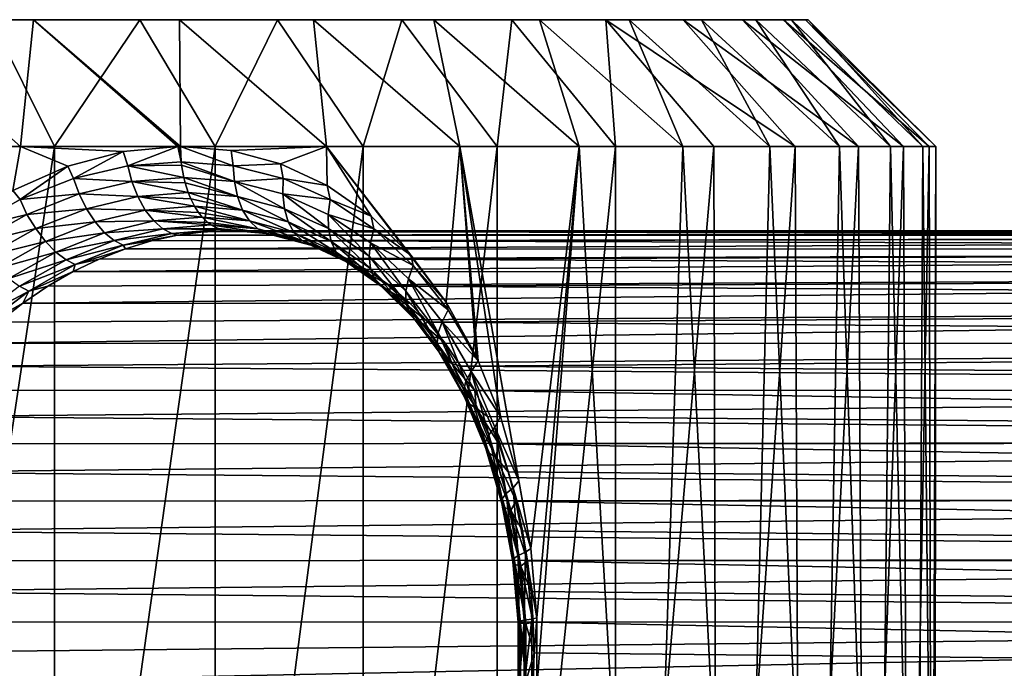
# Model space of a CAD drawing. Header units: metres. Extents: x -23 to 265, y -23 to 70.
# Tile 48 of 64: x 10.12 to 21.79, y 61.87 to 69.55. Entities that reach past the tile are written whole.
import ezdxf

# ---------------------------------------------------------------- set-up
doc = ezdxf.new("R2010")
doc.units = ezdxf.units.M
doc.layers.add('solid_SWIVIEL_SPOUT_SW0001', color=7, linetype='CONTINUOUS')

msp = doc.modelspace()

# ---------------------------------------------------------------- linework, layer by layer
at = {"layer": 'solid_SWIVIEL_SPOUT_SW0001'}
for points in [[(-18.73317, 69.550003, 53.638168), (11.541421, 69.550003, 32.439651), (9.776229, 69.550003, 31.2812)], [(-18.028967, 69.550003, 55.628681), (11.541421, 69.550003, 32.439651), (-18.73317, 69.550003, 53.638168)], [(-18.028967, 69.550003, 55.628681), (13.171048, 69.550003, 33.782185), (11.541421, 69.550003, 32.439651)], [(-17.113646, 69.550003, 57.531452), (13.171048, 69.550003, 33.782185), (-18.028967, 69.550003, 55.628681)], [(-17.113646, 69.550003, 57.531452), (-15.998022, 69.550003, 59.324013), (14.646013, 69.550003, 35.293095)], [(-17.113646, 69.550003, 57.531452), (14.646013, 69.550003, 35.293095), (13.171048, 69.550003, 33.782185)], [(15.948907, 69.550003, 36.954533), (-15.998022, 69.550003, 59.324013), (-14.695128, 69.550003, 60.985451)], [(14.646013, 69.550003, 35.293095), (-15.998022, 69.550003, 59.324013), (15.948907, 69.550003, 36.954533)], [(17.064531, 69.550003, 38.747093), (-14.695128, 69.550003, 60.985451), (-13.220163, 69.550003, 62.496361)], [(15.948907, 69.550003, 36.954533), (-14.695128, 69.550003, 60.985451), (17.064531, 69.550003, 38.747093)], [(17.979851, 69.550003, 40.649864), (-13.220163, 69.550003, 62.496361), (-11.590536, 69.550003, 63.838894)], [(17.064531, 69.550003, 38.747093), (-13.220163, 69.550003, 62.496361), (17.979851, 69.550003, 40.649864)], [(18.684053, 69.550003, 42.640377), (-11.590536, 69.550003, 63.838894), (-9.825344, 69.550003, 64.997345)], [(17.979851, 69.550003, 40.649864), (-11.590536, 69.550003, 63.838894), (18.684053, 69.550003, 42.640377)], [(19.168911, 69.550003, 44.695332), (-9.825344, 69.550003, 64.997345), (-7.945177, 69.550003, 65.958191)], [(18.684053, 69.550003, 42.640377), (-9.825344, 69.550003, 64.997345), (19.168911, 69.550003, 44.695332)], [(19.428757, 69.550003, 46.790745), (-7.945177, 69.550003, 65.958191), (-5.972172, 69.550003, 66.710106)], [(19.168911, 69.550003, 44.695332), (-7.945177, 69.550003, 65.958191), (19.428757, 69.550003, 46.790745)], [(19.460522, 69.550003, 48.901936), (-5.972172, 69.550003, 66.710106), (-3.929526, 69.550003, 67.244278)], [(19.428757, 69.550003, 46.790745), (-5.972172, 69.550003, 66.710106), (19.460522, 69.550003, 48.901936)], [(19.263853, 69.550003, 51.004097), (-3.929526, 69.550003, 67.244278), (-1.840986, 69.550003, 67.554489)], [(19.460522, 69.550003, 48.901936), (-3.929526, 69.550003, 67.244278), (19.263853, 69.550003, 51.004097)], [(18.84103, 69.550003, 53.072788), (-1.840986, 69.550003, 67.554489), (0.268857, 69.550003, 67.637062)], [(19.263853, 69.550003, 51.004097), (-1.840986, 69.550003, 67.554489), (18.84103, 69.550003, 53.072788)], [(18.197014, 69.550003, 55.083649), (0.268857, 69.550003, 67.637062), (2.37516, 69.550003, 67.491051)], [(18.84103, 69.550003, 53.072788), (0.268857, 69.550003, 67.637062), (18.197014, 69.550003, 55.083649)], [(17.339403, 69.550003, 57.012993), (2.37516, 69.550003, 67.491051), (4.453396, 69.550003, 67.118156)], [(18.197014, 69.550003, 55.083649), (2.37516, 69.550003, 67.491051), (17.339403, 69.550003, 57.012993)], [(16.278193, 69.550003, 58.838352), (4.453396, 69.550003, 67.118156), (6.479165, 69.550003, 66.522736)], [(17.339403, 69.550003, 57.012993), (4.453396, 69.550003, 67.118156), (16.278193, 69.550003, 58.838352)], [(15.025818, 69.550003, 60.538315), (6.479165, 69.550003, 66.522736), (8.428597, 69.550003, 65.711815)], [(16.278193, 69.550003, 58.838352), (6.479165, 69.550003, 66.522736), (15.025818, 69.550003, 60.538315)], [(8.428597, 69.550003, 65.711815), (8.151935, 68.050003, 67.482101), (10.126962, 68.050003, 66.522598)], [(10.27895, 69.550003, 64.69487), (8.428597, 69.550003, 65.711815), (10.126962, 68.050003, 66.522598)], [(13.597039, 69.550003, 62.092842), (8.428597, 69.550003, 65.711815), (10.27895, 69.550003, 64.69487)], [(15.025818, 69.550003, 60.538315), (8.428597, 69.550003, 65.711815), (13.597039, 69.550003, 62.092842)], [(9.776229, 69.550003, 31.2812), (10.53012, 68.050003, 29.984417), (8.505347, 68.050003, 28.949673)], [(9.776229, 69.550003, 31.2812), (11.541421, 69.550003, 32.439651), (10.53012, 68.050003, 29.984417)], [(10.27895, 69.550003, 64.69487), (10.126962, 68.050003, 66.522598), (11.990929, 68.050003, 65.362167)], [(10.27895, 69.550003, 64.69487), (12.005724, 68.050003, 65.351837), (12.020603, 68.050003, 65.341423)], [(12.008575, 69.550003, 63.483772), (10.27895, 69.550003, 64.69487), (12.020603, 68.050003, 65.341423)], [(10.27895, 69.550003, 64.69487), (11.990929, 68.050003, 65.362167), (12.005724, 68.050003, 65.351837)], [(13.597039, 69.550003, 62.092842), (10.27895, 69.550003, 64.69487), (12.008575, 69.550003, 63.483772)], [(11.541421, 69.550003, 32.439651), (12.431162, 68.050003, 31.232023), (10.53012, 68.050003, 29.984417)], [(11.541421, 69.550003, 32.439651), (13.171048, 69.550003, 33.782185), (12.431162, 68.050003, 31.232023)], [(12.008575, 69.550003, 63.483772), (12.020603, 68.050003, 65.341423), (13.752705, 68.050003, 63.988155)], [(13.597039, 69.550003, 62.092842), (12.008575, 69.550003, 63.483772), (13.752705, 68.050003, 63.988155)], [(13.171048, 69.550003, 33.782185), (14.186092, 68.050003, 32.677792), (12.431162, 68.050003, 31.232023)], [(13.171048, 69.550003, 33.782185), (14.646013, 69.550003, 35.293095), (14.186092, 68.050003, 32.677792)], [(13.597039, 69.550003, 62.092842), (13.752705, 68.050003, 63.988155), (15.333928, 68.050003, 62.461178)], [(15.025818, 69.550003, 60.538315), (13.597039, 69.550003, 62.092842), (15.333928, 68.050003, 62.461178)], [(14.646013, 69.550003, 35.293095), (15.774508, 68.050003, 34.304913), (14.186092, 68.050003, 32.677792)], [(14.646013, 69.550003, 35.293095), (15.948907, 69.550003, 36.954533), (15.774508, 68.050003, 34.304913)], [(15.025818, 69.550003, 60.538315), (15.333928, 68.050003, 62.461178), (16.746824, 68.050003, 60.77734)], [(16.278193, 69.550003, 58.838352), (15.025818, 69.550003, 60.538315), (16.746824, 68.050003, 60.77734)], [(15.774508, 68.050003, 34.304913), (15.948907, 69.550003, 36.954533), (17.177635, 68.050003, 36.094166)], [(15.948907, 69.550003, 36.954533), (17.064531, 69.550003, 38.747093), (17.177635, 68.050003, 36.094166)], [(16.278193, 69.550003, 58.838352), (16.746824, 68.050003, 60.77734), (17.975967, 68.050003, 58.955051)], [(17.339403, 69.550003, 57.012993), (16.278193, 69.550003, 58.838352), (17.975967, 68.050003, 58.955051)], [(17.064531, 69.550003, 38.747093), (19.306051, 68.050003, 39.933933), (18.342438, 68.050003, 37.958237)], [(17.064531, 69.550003, 38.747093), (17.979851, 69.550003, 40.649864), (19.306051, 68.050003, 39.933933)], [(17.064531, 69.550003, 38.747093), (18.342438, 68.050003, 37.958237), (17.177635, 68.050003, 36.094166)], [(17.339403, 69.550003, 57.012993), (17.975967, 68.050003, 58.955051), (19.007938, 68.050003, 57.014187)], [(18.197014, 69.550003, 55.083649), (17.339403, 69.550003, 57.012993), (19.007938, 68.050003, 57.014187)], [(17.979851, 69.550003, 40.649864), (20.05784, 68.050003, 41.999462), (19.306051, 68.050003, 39.933933)], [(17.979851, 69.550003, 40.649864), (18.684053, 69.550003, 42.640377), (20.05784, 68.050003, 41.999462)], [(18.197014, 69.550003, 55.083649), (19.007938, 68.050003, 57.014187), (19.831343, 68.050003, 54.976177)], [(18.84103, 69.550003, 53.072788), (18.197014, 69.550003, 55.083649), (19.831343, 68.050003, 54.976177)], [(18.684053, 69.550003, 42.640377), (20.589605, 68.050003, 44.13224), (20.05784, 68.050003, 41.999462)], [(18.684053, 69.550003, 42.640377), (19.168911, 69.550003, 44.695332), (20.589605, 68.050003, 44.13224)], [(18.84103, 69.550003, 53.072788), (19.831343, 68.050003, 54.976177), (20.437216, 68.050003, 52.863239)], [(19.263853, 69.550003, 51.004097), (18.84103, 69.550003, 53.072788), (20.437216, 68.050003, 52.863239)], [(19.168911, 69.550003, 44.695332), (20.895533, 68.050003, 46.30901), (20.589605, 68.050003, 44.13224)], [(19.168911, 69.550003, 44.695332), (19.428757, 69.550003, 46.790745), (20.895533, 68.050003, 46.30901)], [(19.263853, 69.550003, 51.004097), (20.437216, 68.050003, 52.863239), (20.818918, 68.050003, 50.698467)], [(19.460522, 69.550003, 48.901936), (19.263853, 69.550003, 51.004097), (20.818918, 68.050003, 50.698467)], [(19.428757, 69.550003, 46.790745), (20.972244, 68.050003, 48.505733), (20.895533, 68.050003, 46.30901)], [(19.428757, 69.550003, 46.790745), (19.460522, 69.550003, 48.901936), (20.972244, 68.050003, 48.505733)], [(19.460522, 69.550003, 48.901936), (20.818918, 68.050003, 50.698467), (20.972244, 68.050003, 48.505733)], [(10.032469, 67.528343, 66.574463), (10.126962, 68.050003, 66.522598), (8.151935, 68.050003, 67.482101)], [(10.53012, 68.050003, 29.984417), (8.505359, 54.549999, 28.949678), (8.505347, 68.050003, 28.949673)], [(10.53012, 68.050003, 29.984417), (10.530128, 54.549999, 29.984423), (8.505359, 54.549999, 28.949678)], [(10.032469, 67.528343, 66.574463), (10.685428, 67.814827, 66.202942), (10.126962, 68.050003, 66.522598)], [(11.341479, 67.988472, 65.797508), (11.990929, 68.050003, 65.362167), (10.126962, 68.050003, 66.522598)], [(10.685428, 67.814827, 66.202942), (11.341479, 67.988472, 65.797508), (10.126962, 68.050003, 66.522598)], [(12.431162, 68.050003, 31.232023), (10.530128, 54.549999, 29.984423), (10.53012, 68.050003, 29.984417)], [(12.431162, 68.050003, 31.232023), (12.431161, 54.549999, 31.232023), (10.530128, 54.549999, 29.984423)], [(11.396025, 67.81778, 65.781044), (11.990929, 68.050003, 65.362167), (11.341479, 67.988472, 65.797508)], [(12.030257, 67.866783, 65.355331), (11.990929, 68.050003, 65.362167), (11.396025, 67.81778, 65.781044)], [(12.005724, 68.050003, 65.351837), (11.990929, 68.050003, 65.362167), (12.030257, 67.866783, 65.355331)], [(12.005724, 68.050003, 65.351837), (12.030257, 67.866783, 65.355331), (12.020603, 68.050003, 65.341423)], [(12.623576, 67.99894, 64.903061), (13.752705, 68.050003, 63.988155), (12.020603, 68.050003, 65.341423)], [(12.647469, 67.817749, 64.904785), (12.623576, 67.99894, 64.903061), (12.020603, 68.050003, 65.341423)], [(12.647469, 67.817749, 64.904785), (12.020603, 68.050003, 65.341423), (12.030257, 67.866783, 65.355331)], [(14.186092, 68.050003, 32.677792), (14.186094, 54.549999, 32.677792), (12.431161, 54.549999, 31.232023)], [(14.186092, 68.050003, 32.677792), (12.431161, 54.549999, 31.232023), (12.431162, 68.050003, 31.232023)], [(12.623576, 67.99894, 64.903061), (13.208258, 67.844292, 64.445488), (13.752705, 68.050003, 63.988155)], [(13.208258, 67.844292, 64.445488), (13.761743, 67.586609, 63.980293), (13.752705, 68.050003, 63.988155)], [(15.169681, 66.204948, 62.635311), (15.333928, 68.050003, 62.461178), (13.752705, 68.050003, 63.988155)], [(14.751291, 66.762817, 63.061546), (15.169681, 66.204948, 62.635311), (13.752705, 68.050003, 63.988155)], [(14.280295, 67.224274, 63.513641), (14.751291, 66.762817, 63.061546), (13.752705, 68.050003, 63.988155)], [(13.761743, 67.586609, 63.980293), (14.280295, 67.224274, 63.513641), (13.752705, 68.050003, 63.988155)], [(15.774508, 68.050003, 34.304913), (14.186094, 54.549999, 32.677792), (14.186092, 68.050003, 32.677792)], [(15.774508, 68.050003, 34.304913), (15.774512, 54.549999, 34.304916), (14.186094, 54.549999, 32.677792)], [(15.169681, 66.204948, 62.635311), (15.52581, 65.562828, 62.252602), (15.333928, 68.050003, 62.461178)], [(16.174528, 63.285934, 61.503017), (16.746824, 68.050003, 60.77734), (15.333928, 68.050003, 62.461178)], [(16.030313, 64.087105, 61.675934), (16.174528, 63.285934, 61.503017), (15.333928, 68.050003, 62.461178)], [(15.813685, 64.851486, 61.928764), (16.030313, 64.087105, 61.675934), (15.333928, 68.050003, 62.461178)], [(15.551463, 65.508148, 62.224285), (15.813685, 64.851486, 61.928764), (15.333928, 68.050003, 62.461178)], [(15.52581, 65.562828, 62.252602), (15.551463, 65.508148, 62.224285), (15.333928, 68.050003, 62.461178)], [(15.774508, 68.050003, 34.304913), (17.177635, 68.050003, 36.094166), (15.774512, 54.549999, 34.304916)], [(17.177635, 68.050003, 36.094166), (17.177635, 54.549999, 36.094166), (15.774512, 54.549999, 34.304916)], [(16.174528, 63.285934, 61.503017), (16.246407, 62.464912, 61.415409), (16.746824, 68.050003, 60.77734)], [(16.246407, 62.464912, 61.415409), (16.246492, 61.636581, 61.415302), (16.746824, 68.050003, 60.77734)], [(16.246492, 61.636581, 61.415302), (17.532284, 54.549999, 59.661308), (16.746824, 68.050003, 60.77734)], [(17.975967, 68.050003, 58.955051), (16.746824, 68.050003, 60.77734), (17.532284, 54.549999, 59.661308)], [(18.342438, 68.050003, 37.958237), (18.379086, 54.549999, 38.024635), (17.177635, 54.549999, 36.094166)], [(17.177635, 68.050003, 36.094166), (18.342438, 68.050003, 37.958237), (17.177635, 54.549999, 36.094166)], [(17.975967, 68.050003, 58.955051), (17.532284, 54.549999, 59.661308), (18.675077, 54.549999, 57.695614)], [(19.007938, 68.050003, 57.014187), (17.975967, 68.050003, 58.955051), (18.675077, 54.549999, 57.695614)], [(18.342438, 68.050003, 37.958237), (19.306051, 68.050003, 39.933933), (18.379086, 54.549999, 38.024635)], [(19.306051, 68.050003, 39.933933), (19.364815, 54.549999, 40.073776), (18.379086, 54.549999, 38.024635)], [(19.007938, 68.050003, 57.014187), (18.675077, 54.549999, 57.695614), (19.5987, 54.549999, 55.61776)], [(19.831343, 68.050003, 54.976177), (19.007938, 68.050003, 57.014187), (19.5987, 54.549999, 55.61776)], [(19.306051, 68.050003, 39.933933), (20.05784, 68.050003, 41.999462), (19.364815, 54.549999, 40.073776)], [(20.05784, 68.050003, 41.999462), (20.123171, 54.549999, 42.217361), (19.364815, 54.549999, 40.073776)], [(19.831343, 68.050003, 54.976177), (19.5987, 54.549999, 55.61776), (20.292231, 54.549999, 53.452282)], [(20.437216, 68.050003, 52.863239), (19.831343, 68.050003, 54.976177), (20.292231, 54.549999, 53.452282)], [(20.05784, 68.050003, 41.999462), (20.589605, 68.050003, 44.13224), (20.123171, 54.549999, 42.217361)], [(20.589605, 68.050003, 44.13224), (20.645338, 54.549999, 44.430447), (20.123171, 54.549999, 42.217361)], [(20.437216, 68.050003, 52.863239), (20.292231, 54.549999, 53.452282), (20.747564, 54.549999, 51.224548)], [(20.818918, 68.050003, 50.698467), (20.437216, 68.050003, 52.863239), (20.747564, 54.549999, 51.224548)], [(20.589605, 68.050003, 44.13224), (20.895533, 68.050003, 46.30901), (20.645338, 54.549999, 44.430447)], [(20.895533, 68.050003, 46.30901), (20.925167, 54.549999, 46.687012), (20.645338, 54.549999, 44.430447)], [(20.818918, 68.050003, 50.698467), (20.747564, 54.549999, 51.224548), (20.959377, 54.549999, 48.960541)], [(20.972244, 68.050003, 48.505733), (20.818918, 68.050003, 50.698467), (20.959377, 54.549999, 48.960541)], [(20.895533, 68.050003, 46.30901), (20.972244, 68.050003, 48.505733), (20.925167, 54.549999, 46.687012)], [(20.972244, 68.050003, 48.505733), (20.959377, 54.549999, 48.960541), (20.925167, 54.549999, 46.687012)], [(10.755068, 67.66758, 66.17691), (11.341479, 67.988472, 65.797508), (10.685428, 67.814827, 66.202942)], [(11.396025, 67.81778, 65.781044), (11.341479, 67.988472, 65.797508), (10.755068, 67.66758, 66.17691)], [(12.647469, 67.817749, 64.904785), (13.208258, 67.844292, 64.445488), (12.623576, 67.99894, 64.903061)], [(10.119395, 67.418999, 66.53788), (10.685428, 67.814827, 66.202942), (10.032469, 67.528343, 66.574463)], [(10.755068, 67.66758, 66.17691), (10.685428, 67.814827, 66.202942), (10.119395, 67.418999, 66.53788)], [(11.443965, 67.632607, 65.812737), (11.396025, 67.81778, 65.781044), (10.755068, 67.66758, 66.17691)], [(12.034932, 67.827446, 65.362007), (12.030257, 67.866783, 65.355331), (11.396025, 67.81778, 65.781044)], [(12.061117, 67.680595, 65.399406), (12.034932, 67.827446, 65.362007), (11.396025, 67.81778, 65.781044)], [(11.443965, 67.632607, 65.812737), (12.061117, 67.680595, 65.399406), (11.396025, 67.81778, 65.781044)], [(12.660441, 67.632652, 64.960983), (12.030257, 67.866783, 65.355331), (12.034932, 67.827446, 65.362007)], [(12.660441, 67.632652, 64.960983), (12.647469, 67.817749, 64.904785), (12.030257, 67.866783, 65.355331)], [(12.660441, 67.632652, 64.960983), (12.034932, 67.827446, 65.362007), (12.061117, 67.680595, 65.399406)], [(12.647469, 67.817749, 64.904785), (13.238851, 67.667389, 64.437691), (13.208258, 67.844292, 64.445488)], [(12.660441, 67.632652, 64.960983), (13.238851, 67.667389, 64.437691), (12.647469, 67.817749, 64.904785)], [(13.238851, 67.667389, 64.437691), (13.761743, 67.586609, 63.980293), (13.208258, 67.844292, 64.445488)], [(10.819952, 67.485878, 66.196259), (10.755068, 67.66758, 66.17691), (10.119395, 67.418999, 66.53788)], [(10.819952, 67.485878, 66.196259), (11.443965, 67.632607, 65.812737), (10.755068, 67.66758, 66.17691)], [(11.51469, 67.454567, 65.876602), (11.443965, 67.632607, 65.812737), (10.819952, 67.485878, 66.196259)], [(12.077353, 67.616104, 65.422592), (12.061117, 67.680595, 65.399406), (11.443965, 67.632607, 65.812737)], [(12.114388, 67.501877, 65.475479), (11.443965, 67.632607, 65.812737), (11.51469, 67.454567, 65.876602)], [(12.077353, 67.616104, 65.422592), (11.443965, 67.632607, 65.812737), (12.114388, 67.501877, 65.475479)], [(12.696273, 67.454613, 65.049278), (12.061117, 67.680595, 65.399406), (12.077353, 67.616104, 65.422592)], [(12.696273, 67.454613, 65.049278), (12.660441, 67.632652, 64.960983), (12.061117, 67.680595, 65.399406)], [(12.696273, 67.454613, 65.049278), (12.077353, 67.616104, 65.422592), (12.114388, 67.501877, 65.475479)], [(12.660441, 67.632652, 64.960983), (13.234069, 67.485985, 64.505913), (13.238851, 67.667389, 64.437691)], [(13.252401, 67.311699, 64.606247), (13.234069, 67.485985, 64.505913), (12.660441, 67.632652, 64.960983)], [(13.252401, 67.311699, 64.606247), (12.660441, 67.632652, 64.960983), (12.696273, 67.454613, 65.049278)], [(13.234069, 67.485985, 64.505913), (13.795797, 67.418526, 63.963501), (13.238851, 67.667389, 64.437691)], [(13.238851, 67.667389, 64.437691), (13.795797, 67.418526, 63.963501), (13.761743, 67.586609, 63.980293)], [(13.795797, 67.418526, 63.963501), (14.280295, 67.224274, 63.513641), (13.761743, 67.586609, 63.980293)], [(10.119395, 67.418999, 66.53788), (10.032469, 67.528343, 66.574463), (9.501115, 67.074661, 66.861214)], [(10.20084, 67.243134, 66.54493), (10.819952, 67.485878, 66.196259), (10.119395, 67.418999, 66.53788)], [(10.907982, 67.311592, 66.247795), (10.819952, 67.485878, 66.196259), (10.20084, 67.243134, 66.54493)], [(11.51469, 67.454567, 65.876602), (10.819952, 67.485878, 66.196259), (10.907982, 67.311592, 66.247795)], [(11.51469, 67.454567, 65.876602), (10.907982, 67.311592, 66.247795), (11.603413, 67.295425, 65.973198)], [(12.114388, 67.501877, 65.475479), (11.51469, 67.454567, 65.876602), (12.145686, 67.426506, 65.52018)], [(11.51469, 67.454567, 65.876602), (11.603413, 67.295425, 65.973198), (12.188804, 67.342438, 65.581757)], [(11.51469, 67.454567, 65.876602), (12.188804, 67.342438, 65.581757), (12.145686, 67.426506, 65.52018)], [(12.756706, 67.295479, 65.165688), (12.114388, 67.501877, 65.475479), (12.145686, 67.426506, 65.52018)], [(12.696273, 67.454613, 65.049278), (12.114388, 67.501877, 65.475479), (12.756706, 67.295479, 65.165688)], [(12.696273, 67.454613, 65.049278), (12.756706, 67.295479, 65.165688), (13.298403, 67.155235, 64.732468)], [(13.252401, 67.311699, 64.606247), (12.696273, 67.454613, 65.049278), (13.298403, 67.155235, 64.732468)], [(13.234069, 67.485985, 64.505913), (13.773489, 67.243301, 64.043396), (13.795797, 67.418526, 63.963501)], [(13.77445, 67.075417, 64.155617), (13.773489, 67.243301, 64.043396), (13.234069, 67.485985, 64.505913)], [(13.77445, 67.075417, 64.155617), (13.234069, 67.485985, 64.505913), (13.252401, 67.311699, 64.606247)], [(10.20084, 67.243134, 66.54493), (10.119395, 67.418999, 66.53788), (9.501115, 67.074661, 66.861214)], [(12.188804, 67.342438, 65.581757), (11.603413, 67.295425, 65.973198), (12.236504, 67.268173, 65.649887)], [(12.756706, 67.295479, 65.165688), (12.145686, 67.426506, 65.52018), (12.188804, 67.342438, 65.581757)], [(12.838667, 67.166, 65.303673), (12.188804, 67.342438, 65.581757), (12.236504, 67.268173, 65.649887)], [(12.756706, 67.295479, 65.165688), (12.188804, 67.342438, 65.581757), (12.838667, 67.166, 65.303673)], [(13.773489, 67.243301, 64.043396), (14.311372, 67.073792, 63.492802), (13.795797, 67.418526, 63.963501)], [(13.795797, 67.418526, 63.963501), (14.311372, 67.073792, 63.492802), (14.280295, 67.224274, 63.513641)], [(9.598637, 66.907028, 66.856216), (10.20084, 67.243134, 66.54493), (9.501115, 67.074661, 66.861214)], [(10.305975, 67.075249, 66.584213), (10.20084, 67.243134, 66.54493), (9.598637, 66.907028, 66.856216)], [(10.907982, 67.311592, 66.247795), (10.20084, 67.243134, 66.54493), (10.305975, 67.075249, 66.584213)], [(10.907982, 67.311592, 66.247795), (10.305975, 67.075249, 66.584213), (11.010861, 67.155128, 66.334183)], [(10.907982, 67.311592, 66.247795), (11.010861, 67.155128, 66.334183), (11.603413, 67.295425, 65.973198)], [(11.603413, 67.295425, 65.973198), (11.010861, 67.155128, 66.334183), (11.705045, 67.165947, 66.097404)], [(11.603413, 67.295425, 65.973198), (11.705045, 67.165947, 66.097404), (12.28034, 67.212914, 65.712486)], [(11.603413, 67.295425, 65.973198), (12.28034, 67.212914, 65.712486), (12.236504, 67.268173, 65.649887)], [(12.838667, 67.166, 65.303673), (12.236504, 67.268173, 65.649887), (12.28034, 67.212914, 65.712486)], [(12.756706, 67.295479, 65.165688), (12.838667, 67.166, 65.303673), (13.370016, 67.027138, 64.877327)], [(13.298403, 67.155235, 64.732468), (12.756706, 67.295479, 65.165688), (13.370016, 67.027138, 64.877327)], [(13.252401, 67.311699, 64.606247), (13.298403, 67.155235, 64.732468), (13.805776, 66.923683, 64.29171)], [(13.77445, 67.075417, 64.155617), (13.252401, 67.311699, 64.606247), (13.805776, 66.923683, 64.29171)], [(13.773489, 67.243301, 64.043396), (14.272, 66.907272, 63.583969), (14.311372, 67.073792, 63.492802)], [(14.255929, 66.748604, 63.707844), (14.272, 66.907272, 63.583969), (13.773489, 67.243301, 64.043396)], [(14.255929, 66.748604, 63.707844), (13.773489, 67.243301, 64.043396), (13.77445, 67.075417, 64.155617)], [(14.311372, 67.073792, 63.492802), (14.751291, 66.762817, 63.061546), (14.280295, 67.224274, 63.513641)], [(10.305975, 67.075249, 66.584213), (10.423158, 66.923515, 66.660187), (11.010861, 67.155128, 66.334183)], [(11.010861, 67.155128, 66.334183), (10.423158, 66.923515, 66.660187), (11.122499, 67.027039, 66.451019)], [(11.010861, 67.155128, 66.334183), (11.122499, 67.027039, 66.451019), (11.705045, 67.165947, 66.097404)], [(11.705045, 67.165947, 66.097404), (11.122499, 67.027039, 66.451019), (11.812903, 67.073204, 66.240692)], [(12.28034, 67.212914, 65.712486), (11.705045, 67.165947, 66.097404), (12.345253, 67.149033, 65.805191)], [(11.705045, 67.165947, 66.097404), (11.812903, 67.073204, 66.240692), (12.382892, 67.120285, 65.858948)], [(11.705045, 67.165947, 66.097404), (12.382892, 67.120285, 65.858948), (12.345253, 67.149033, 65.805191)], [(12.382892, 67.120285, 65.858948), (11.812903, 67.073204, 66.240692), (12.466476, 67.075081, 65.978317)], [(12.936419, 67.07325, 65.454025), (12.28034, 67.212914, 65.712486), (12.345253, 67.149033, 65.805191)], [(12.838667, 67.166, 65.303673), (12.28034, 67.212914, 65.712486), (12.936419, 67.07325, 65.454025)], [(12.936419, 67.07325, 65.454025), (12.345253, 67.149033, 65.805191), (12.382892, 67.120285, 65.858948)], [(13.042822, 67.019447, 65.606827), (12.382892, 67.120285, 65.858948), (12.466476, 67.075081, 65.978317)], [(12.936419, 67.07325, 65.454025), (12.382892, 67.120285, 65.858948), (13.042822, 67.019447, 65.606827)], [(12.838667, 67.166, 65.303673), (12.936419, 67.07325, 65.454025), (13.462018, 66.934441, 65.031296)], [(13.370016, 67.027138, 64.877327), (12.838667, 67.166, 65.303673), (13.462018, 66.934441, 65.031296)], [(13.298403, 67.155235, 64.732468), (13.370016, 67.027138, 64.877327), (13.86643, 66.798286, 64.443756)], [(13.805776, 66.923683, 64.29171), (13.298403, 67.155235, 64.732468), (13.86643, 66.798286, 64.443756)], [(10.305975, 67.075249, 66.584213), (9.598637, 66.907028, 66.856216), (9.720548, 66.748367, 66.883469)], [(10.305975, 67.075249, 66.584213), (9.720548, 66.748367, 66.883469), (10.423158, 66.923515, 66.660187)], [(10.423158, 66.923515, 66.660187), (10.545295, 66.798126, 66.76918), (11.122499, 67.027039, 66.451019)], [(11.122499, 67.027039, 66.451019), (10.545295, 66.798126, 66.76918), (11.235723, 66.934341, 66.590134)], [(11.122499, 67.027039, 66.451019), (11.235723, 66.934341, 66.590134), (11.812903, 67.073204, 66.240692)], [(11.812903, 67.073204, 66.240692), (11.235723, 66.934341, 66.590134), (11.920098, 67.019394, 66.392937)], [(11.235723, 66.934341, 66.590134), (11.343738, 66.879372, 66.741379), (11.920098, 67.019394, 66.392937)], [(11.920098, 67.019394, 66.392937), (11.343738, 66.879372, 66.741379), (11.986849, 66.996552, 66.564575)], [(11.343738, 66.879372, 66.741379), (11.678095, 66.929527, 66.754433), (11.986849, 66.996552, 66.564575)], [(47.545441, 66.994156, 117.375465), (11.678095, 66.929527, 66.754433), (11.368265, 66.835632, 66.935036)], [(47.545441, 66.994156, 117.375465), (11.368265, 66.835632, 66.935036), (46.948601, 66.827858, 117.793381)], [(47.545441, 66.994156, 117.375465), (11.986849, 66.996552, 66.564575), (11.678095, 66.929527, 66.754433)], [(11.812903, 67.073204, 66.240692), (12.489677, 67.066719, 66.011452), (12.466476, 67.075081, 65.978317)], [(11.812903, 67.073204, 66.240692), (11.920098, 67.019394, 66.392937), (12.489677, 67.066719, 66.011452)], [(12.489677, 67.066719, 66.011452), (11.920098, 67.019394, 66.392937), (12.594124, 67.050003, 66.160614)], [(11.920098, 67.019394, 66.392937), (12.292795, 67.036674, 66.366287), (12.594124, 67.050003, 66.160614)], [(11.920098, 67.019394, 66.392937), (11.986849, 66.996552, 66.564575), (12.292795, 67.036674, 66.366287)], [(48.155865, 67.050003, 116.948044), (12.292795, 67.036674, 66.366287), (11.986849, 66.996552, 66.564575)], [(47.545441, 66.994156, 117.375465), (48.155865, 67.050003, 116.948044), (11.986849, 66.996552, 66.564575)], [(48.155865, 67.050003, 116.948044), (12.594124, 67.050003, 66.160614), (12.292795, 67.036674, 66.366287)], [(13.042822, 67.019447, 65.606827), (12.466476, 67.075081, 65.978317), (12.489677, 67.066719, 66.011452)], [(12.890612, 67.036659, 65.947685), (12.489677, 67.066719, 66.011452), (12.594124, 67.050003, 66.160614)], [(13.042822, 67.019447, 65.606827), (12.489677, 67.066719, 66.011452), (12.890612, 67.036659, 65.947685)], [(48.766285, 66.994156, 116.520622), (12.890612, 67.036659, 65.947685), (12.594124, 67.050003, 66.160614)], [(48.766285, 66.994156, 116.520622), (12.594124, 67.050003, 66.160614), (48.155865, 67.050003, 116.948044)], [(13.042822, 67.019447, 65.606827), (12.890612, 67.036659, 65.947685), (13.181824, 66.996475, 65.727821)], [(48.766285, 66.994156, 116.520622), (13.181824, 66.996475, 65.727821), (12.890612, 67.036659, 65.947685)], [(12.936419, 67.07325, 65.454025), (13.042822, 67.019447, 65.606827), (13.567201, 66.879471, 65.184525)], [(13.462018, 66.934441, 65.031296), (12.936419, 67.07325, 65.454025), (13.567201, 66.879471, 65.184525)], [(13.042822, 67.019447, 65.606827), (13.181824, 66.996475, 65.727821), (13.466084, 66.929337, 65.502396)], [(13.567201, 66.879471, 65.184525), (13.042822, 67.019447, 65.606827), (13.466084, 66.929337, 65.502396)], [(48.766285, 66.994156, 116.520622), (13.466084, 66.929337, 65.502396), (13.181824, 66.996475, 65.727821)], [(13.370016, 67.027138, 64.877327), (13.462018, 66.934441, 65.031296), (13.951753, 66.706161, 64.60186)], [(13.86643, 66.798286, 64.443756), (13.370016, 67.027138, 64.877327), (13.951753, 66.706161, 64.60186)], [(48.766285, 66.994156, 116.520622), (49.363125, 66.827858, 116.102715), (13.466084, 66.929337, 65.502396)], [(13.77445, 67.075417, 64.155617), (13.805776, 66.923683, 64.29171), (14.272449, 66.603981, 63.853928)], [(14.255929, 66.748604, 63.707844), (13.77445, 67.075417, 64.155617), (14.272449, 66.603981, 63.853928)], [(14.272, 66.907272, 63.583969), (14.77943, 66.636948, 63.037491), (14.311372, 67.073792, 63.492802)], [(14.311372, 67.073792, 63.492802), (14.77943, 66.636948, 63.037491), (14.751291, 66.762817, 63.061546)], [(9.720548, 66.748367, 66.883469), (9.852179, 66.603752, 66.948952), (10.423158, 66.923515, 66.660187)], [(10.423158, 66.923515, 66.660187), (9.852179, 66.603752, 66.948952), (10.545295, 66.798126, 66.76918)], [(10.545295, 66.798126, 66.76918), (10.664684, 66.705994, 66.903435), (11.235723, 66.934341, 66.590134)], [(11.235723, 66.934341, 66.590134), (10.664684, 66.705994, 66.903435), (11.343738, 66.879372, 66.741379)], [(10.664684, 66.705994, 66.903435), (10.77455, 66.649612, 67.052811), (11.343738, 66.879372, 66.741379)], [(11.343738, 66.879372, 66.741379), (10.77455, 66.649612, 67.052811), (11.368265, 66.835632, 66.935036)], [(11.343738, 66.879372, 66.741379), (11.368265, 66.835632, 66.935036), (11.678095, 66.929527, 66.754433)], [(13.462018, 66.934441, 65.031296), (13.567201, 66.879471, 65.184525), (14.054549, 66.64978, 64.756195)], [(13.951753, 66.706161, 64.60186), (13.462018, 66.934441, 65.031296), (14.054549, 66.64978, 64.756195)], [(13.567201, 66.879471, 65.184525), (13.466084, 66.929337, 65.502396), (13.741962, 66.835289, 65.27282)], [(49.363125, 66.827858, 116.102715), (13.741962, 66.835289, 65.27282), (13.466084, 66.929337, 65.502396)], [(13.567201, 66.879471, 65.184525), (13.741962, 66.835289, 65.27282), (14.008515, 66.71431, 65.040321)], [(14.054549, 66.64978, 64.756195), (13.567201, 66.879471, 65.184525), (14.008515, 66.71431, 65.040321)], [(13.805776, 66.923683, 64.29171), (13.86643, 66.798286, 64.443756), (14.321537, 66.483086, 64.013603)], [(14.272449, 66.603981, 63.853928), (13.805776, 66.923683, 64.29171), (14.321537, 66.483086, 64.013603)], [(14.691287, 66.335197, 63.27462), (14.272, 66.907272, 63.583969), (14.255929, 66.748604, 63.707844)], [(14.272, 66.907272, 63.583969), (14.723739, 66.481682, 63.139458), (14.77943, 66.636948, 63.037491)], [(14.691287, 66.335197, 63.27462), (14.723739, 66.481682, 63.139458), (14.272, 66.907272, 63.583969)], [(9.852179, 66.603752, 66.948952), (9.985443, 66.482857, 67.049683), (10.545295, 66.798126, 66.76918)], [(10.545295, 66.798126, 66.76918), (9.985443, 66.482857, 67.049683), (10.664684, 66.705994, 66.903435)], [(46.948601, 66.827858, 117.793381), (11.058648, 66.714745, 67.106003), (10.751074, 66.566887, 67.266808)], [(46.948601, 66.827858, 117.793381), (10.751074, 66.566887, 67.266808), (46.378773, 66.55484, 118.192375)], [(10.77455, 66.649612, 67.052811), (11.058648, 66.714745, 67.106003), (11.368265, 66.835632, 66.935036)], [(46.948601, 66.827858, 117.793381), (11.368265, 66.835632, 66.935036), (11.058648, 66.714745, 67.106003)], [(49.363125, 66.827858, 116.102715), (14.008515, 66.71431, 65.040321), (13.741962, 66.835289, 65.27282)], [(13.86643, 66.798286, 64.443756), (13.951753, 66.706161, 64.60186), (14.399149, 66.392647, 64.176575)], [(14.321537, 66.483086, 64.013603), (13.86643, 66.798286, 64.443756), (14.399149, 66.392647, 64.176575)], [(49.363125, 66.827858, 116.102715), (49.932953, 66.55484, 115.703712), (14.008515, 66.71431, 65.040321)], [(14.77943, 66.636948, 63.037491), (15.169681, 66.204948, 62.635311), (14.751291, 66.762817, 63.061546)], [(9.985443, 66.482857, 67.049683), (10.112053, 66.392418, 67.178352), (10.664684, 66.705994, 66.903435)], [(10.664684, 66.705994, 66.903435), (10.112053, 66.392418, 67.178352), (10.77455, 66.649612, 67.052811)], [(10.112053, 66.392418, 67.178352), (10.225154, 66.33506, 67.324921), (10.77455, 66.649612, 67.052811)], [(10.77455, 66.649612, 67.052811), (10.225154, 66.33506, 67.324921), (10.751074, 66.566887, 67.266808)], [(10.77455, 66.649612, 67.052811), (10.751074, 66.566887, 67.266808), (11.058648, 66.714745, 67.106003)], [(13.951753, 66.706161, 64.60186), (14.054549, 66.64978, 64.756195), (14.498201, 66.335289, 64.332985)], [(14.399149, 66.392647, 64.176575), (13.951753, 66.706161, 64.60186), (14.498201, 66.335289, 64.332985)], [(14.054549, 66.64978, 64.756195), (14.008515, 66.71431, 65.040321), (14.264687, 66.566429, 64.806381)], [(49.932953, 66.55484, 115.703712), (14.264687, 66.566429, 64.806381), (14.008515, 66.71431, 65.040321)], [(14.054549, 66.64978, 64.756195), (14.264687, 66.566429, 64.806381), (14.509178, 66.391968, 64.572945)], [(14.498201, 66.335289, 64.332985), (14.054549, 66.64978, 64.756195), (14.509178, 66.391968, 64.572945)], [(14.255929, 66.748604, 63.707844), (14.272449, 66.603981, 63.853928), (14.693145, 66.200439, 63.43071)], [(14.691287, 66.335197, 63.27462), (14.255929, 66.748604, 63.707844), (14.693145, 66.200439, 63.43071)], [(14.723739, 66.481682, 63.139458), (15.19451, 66.112968, 62.610222), (14.77943, 66.636948, 63.037491)], [(14.77943, 66.636948, 63.037491), (15.19451, 66.112968, 62.610222), (15.169681, 66.204948, 62.635311)], [(46.378773, 66.55484, 118.192375), (10.44807, 66.392509, 67.416748), (10.152115, 66.192215, 67.555367)], [(46.378773, 66.55484, 118.192375), (10.152115, 66.192215, 67.555367), (45.848652, 66.181206, 118.563568)], [(10.225154, 66.33506, 67.324921), (10.44807, 66.392509, 67.416748), (10.751074, 66.566887, 67.266808)], [(46.378773, 66.55484, 118.192375), (10.751074, 66.566887, 67.266808), (10.44807, 66.392509, 67.416748)], [(49.932953, 66.55484, 115.703712), (14.509178, 66.391968, 64.572945), (14.264687, 66.566429, 64.806381)], [(14.272449, 66.603981, 63.853928), (14.321537, 66.483086, 64.013603), (14.730282, 66.08638, 63.598438)], [(14.693145, 66.200439, 63.43071), (14.272449, 66.603981, 63.853928), (14.730282, 66.08638, 63.598438)], [(49.932953, 66.55484, 115.703712), (50.463074, 66.181206, 115.33252), (14.509178, 66.391968, 64.572945)], [(14.321537, 66.483086, 64.013603), (14.399149, 66.392647, 64.176575), (14.799306, 65.999413, 63.767071)], [(14.730282, 66.08638, 63.598438), (14.321537, 66.483086, 64.013603), (14.799306, 65.999413, 63.767071)], [(15.075752, 65.840263, 62.868275), (14.723739, 66.481682, 63.139458), (14.691287, 66.335197, 63.27462)], [(14.723739, 66.481682, 63.139458), (15.123551, 65.971489, 62.722412), (15.19451, 66.112968, 62.610222)], [(15.075752, 65.840263, 62.868275), (15.123551, 65.971489, 62.722412), (14.723739, 66.481682, 63.139458)], [(10.112053, 66.392418, 67.178352), (9.590364, 65.999123, 67.414322), (10.225154, 66.33506, 67.324921)], [(9.590364, 65.999123, 67.414322), (9.708133, 65.941978, 67.557259), (10.225154, 66.33506, 67.324921)], [(10.225154, 66.33506, 67.324921), (9.708133, 65.941978, 67.557259), (10.152115, 66.192215, 67.555367)], [(10.225154, 66.33506, 67.324921), (10.152115, 66.192215, 67.555367), (10.44807, 66.392509, 67.416748)], [(14.399149, 66.392647, 64.176575), (14.498201, 66.335289, 64.332985), (14.893342, 65.942276, 63.926624)], [(14.799306, 65.999413, 63.767071), (14.399149, 66.392647, 64.176575), (14.893342, 65.942276, 63.926624)], [(14.498201, 66.335289, 64.332985), (14.509178, 66.391968, 64.572945), (14.740618, 66.191605, 64.342255)], [(14.498201, 66.335289, 64.332985), (14.740618, 66.191605, 64.342255), (14.957685, 65.966347, 64.116783)], [(14.893342, 65.942276, 63.926624), (14.498201, 66.335289, 64.332985), (14.957685, 65.966347, 64.116783)], [(50.463074, 66.181206, 115.33252), (14.740618, 66.191605, 64.342255), (14.509178, 66.391968, 64.572945)], [(14.691287, 66.335197, 63.27462), (14.693145, 66.200439, 63.43071), (15.063495, 65.718399, 63.034184)], [(15.075752, 65.840263, 62.868275), (14.691287, 66.335197, 63.27462), (15.063495, 65.718399, 63.034184)], [(45.848652, 66.181206, 118.563568), (9.865846, 65.966927, 67.682312), (9.592098, 65.718002, 67.79734)], [(45.848652, 66.181206, 118.563568), (9.592098, 65.718002, 67.79734), (45.370026, 65.715248, 118.898705)], [(9.708133, 65.941978, 67.557259), (9.865846, 65.966927, 67.682312), (10.152115, 66.192215, 67.555367)], [(45.848652, 66.181206, 118.563568), (10.152115, 66.192215, 67.555367), (9.865846, 65.966927, 67.682312)], [(14.693145, 66.200439, 63.43071), (14.730282, 66.08638, 63.598438), (15.088688, 65.613968, 63.210197)], [(15.063495, 65.718399, 63.034184), (14.693145, 66.200439, 63.43071), (15.088688, 65.613968, 63.210197)], [(50.463074, 66.181206, 115.33252), (14.957685, 65.966347, 64.116783), (14.740618, 66.191605, 64.342255)], [(50.463074, 66.181206, 115.33252), (50.9417, 65.715248, 114.997383), (14.957685, 65.966347, 64.116783)], [(15.19451, 66.112968, 62.610222), (15.52581, 65.562828, 62.252602), (15.169681, 66.204948, 62.635311)], [(14.730282, 66.08638, 63.598438), (14.799306, 65.999413, 63.767071), (15.14861, 65.532875, 63.385117)], [(15.088688, 65.613968, 63.210197), (14.730282, 66.08638, 63.598438), (15.14861, 65.532875, 63.385117)], [(15.123551, 65.971489, 62.722412), (15.551463, 65.508148, 62.224285), (15.19451, 66.112968, 62.610222)], [(15.19451, 66.112968, 62.610222), (15.551463, 65.508148, 62.224285), (15.52581, 65.562828, 62.252602)], [(14.799306, 65.999413, 63.767071), (14.893342, 65.942276, 63.926624), (15.236671, 65.477821, 63.548759)], [(15.14861, 65.532875, 63.385117), (14.799306, 65.999413, 63.767071), (15.236671, 65.477821, 63.548759)], [(14.893342, 65.942276, 63.926624), (14.957685, 65.966347, 64.116783), (15.159224, 65.717567, 63.899071)], [(15.236671, 65.477821, 63.548759), (14.893342, 65.942276, 63.926624), (15.159224, 65.717567, 63.899071)], [(50.9417, 65.715248, 114.997383), (15.159224, 65.717567, 63.899071), (14.957685, 65.966347, 64.116783)], [(15.405051, 65.270111, 62.501545), (15.123551, 65.971489, 62.722412), (15.075752, 65.840263, 62.868275)], [(15.123551, 65.971489, 62.722412), (15.466724, 65.382973, 62.345863), (15.551463, 65.508148, 62.224285)], [(15.405051, 65.270111, 62.501545), (15.466724, 65.382973, 62.345863), (15.123551, 65.971489, 62.722412)], [(15.075752, 65.840263, 62.868275), (15.063495, 65.718399, 63.034184), (15.379721, 65.164352, 62.676762)], [(15.405051, 65.270111, 62.501545), (15.075752, 65.840263, 62.868275), (15.379721, 65.164352, 62.676762)], [(45.370026, 65.715248, 118.898705), (9.592098, 65.718002, 67.79734), (9.333754, 65.44725, 67.900352)], [(45.370026, 65.715248, 118.898705), (9.333754, 65.44725, 67.900352), (44.953671, 65.16745, 119.190247)], [(15.063495, 65.718399, 63.034184), (15.088688, 65.613968, 63.210197), (15.393501, 65.07267, 62.86095)], [(15.379721, 65.164352, 62.676762), (15.063495, 65.718399, 63.034184), (15.393501, 65.07267, 62.86095)], [(15.236671, 65.477821, 63.548759), (15.159224, 65.717567, 63.899071), (15.344239, 65.446953, 63.691681)], [(50.9417, 65.715248, 114.997383), (15.344239, 65.446953, 63.691681), (15.159224, 65.717567, 63.899071)], [(50.9417, 65.715248, 114.997383), (51.358055, 65.16745, 114.705849), (15.344239, 65.446953, 63.691681)], [(15.088688, 65.613968, 63.210197), (15.14861, 65.532875, 63.385117), (15.444324, 65.00029, 63.042454)], [(15.393501, 65.07267, 62.86095), (15.088688, 65.613968, 63.210197), (15.444324, 65.00029, 63.042454)], [(15.14861, 65.532875, 63.385117), (15.236671, 65.477821, 63.548759), (15.525932, 64.94976, 63.210835)], [(15.444324, 65.00029, 63.042454), (15.14861, 65.532875, 63.385117), (15.525932, 64.94976, 63.210835)], [(15.236671, 65.477821, 63.548759), (15.344239, 65.446953, 63.691681), (15.511869, 65.156647, 63.497208)], [(15.525932, 64.94976, 63.210835), (15.236671, 65.477821, 63.548759), (15.511869, 65.156647, 63.497208)], [(15.466724, 65.382973, 62.345863), (15.813685, 64.851486, 61.928764), (15.551463, 65.508148, 62.224285)], [(44.953671, 65.16745, 119.190247), (9.333754, 65.44725, 67.900352), (9.093573, 65.15686, 67.991402)], [(51.358055, 65.16745, 114.705849), (15.511869, 65.156647, 63.497208), (15.344239, 65.446953, 63.691681)], [(15.675106, 64.632896, 62.187386), (15.466724, 65.382973, 62.345863), (15.405051, 65.270111, 62.501545)], [(15.466724, 65.382973, 62.345863), (15.748701, 64.724434, 62.023117), (15.813685, 64.851486, 61.928764)], [(15.675106, 64.632896, 62.187386), (15.748701, 64.724434, 62.023117), (15.466724, 65.382973, 62.345863)], [(15.405051, 65.270111, 62.501545), (15.379721, 65.164352, 62.676762), (15.638312, 64.546432, 62.370953)], [(15.675106, 64.632896, 62.187386), (15.405051, 65.270111, 62.501545), (15.638312, 64.546432, 62.370953)], [(44.953671, 65.16745, 119.190247), (9.093573, 65.15686, 67.991402), (8.874022, 64.849312, 68.07074)], [(44.953671, 65.16745, 119.190247), (8.874022, 64.849312, 68.07074), (44.608837, 64.550018, 119.431702)], [(15.379721, 65.164352, 62.676762), (15.393501, 65.07267, 62.86095), (15.641835, 64.470726, 62.562725)], [(15.638312, 64.546432, 62.370953), (15.379721, 65.164352, 62.676762), (15.641835, 64.470726, 62.562725)], [(51.358055, 65.16745, 114.705849), (51.702888, 64.550018, 114.464394), (15.511869, 65.156647, 63.497208)], [(15.525932, 64.94976, 63.210835), (15.511869, 65.156647, 63.497208), (15.66144, 64.84922, 63.318115)], [(51.702888, 64.550018, 114.464394), (15.66144, 64.84922, 63.318115), (15.511869, 65.156647, 63.497208)], [(15.393501, 65.07267, 62.86095), (15.444324, 65.00029, 63.042454), (15.684202, 64.410126, 62.750595)], [(15.641835, 64.470726, 62.562725), (15.393501, 65.07267, 62.86095), (15.684202, 64.410126, 62.750595)], [(15.444324, 65.00029, 63.042454), (15.525932, 64.94976, 63.210835), (15.759491, 64.366844, 62.923862)], [(15.684202, 64.410126, 62.750595), (15.444324, 65.00029, 63.042454), (15.759491, 64.366844, 62.923862)], [(15.525932, 64.94976, 63.210835), (15.66144, 64.84922, 63.318115), (15.792715, 64.527069, 63.156391)], [(15.759491, 64.366844, 62.923862), (15.525932, 64.94976, 63.210835), (15.792715, 64.527069, 63.156391)], [(44.608837, 64.550018, 119.431702), (8.874022, 64.849312, 68.07074), (8.677052, 64.527, 68.138817)], [(51.702888, 64.550018, 114.464394), (15.792715, 64.527069, 63.156391), (15.66144, 64.84922, 63.318115)], [(15.748701, 64.724434, 62.023117), (16.030313, 64.087105, 61.675934), (15.813685, 64.851486, 61.928764)], [(15.882045, 63.939159, 61.938118), (15.748701, 64.724434, 62.023117), (15.675106, 64.632896, 62.187386)], [(15.748701, 64.724434, 62.023117), (15.965133, 64.006729, 61.766914), (16.030313, 64.087105, 61.675934)], [(15.882045, 63.939159, 61.938118), (15.965133, 64.006729, 61.766914), (15.748701, 64.724434, 62.023117)], [(44.608837, 64.550018, 119.431702), (8.677052, 64.527, 68.138817), (8.504282, 64.192436, 68.196159)], [(44.608837, 64.550018, 119.431702), (8.504282, 64.192436, 68.196159), (44.34322, 63.876682, 119.617683)], [(15.675106, 64.632896, 62.187386), (15.638312, 64.546432, 62.370953), (15.835978, 63.874924, 62.12859)], [(15.638312, 64.546432, 62.370953), (15.641835, 64.470726, 62.562725), (15.831039, 63.81823, 62.326786)], [(15.835978, 63.874924, 62.12859), (15.638312, 64.546432, 62.370953), (15.831039, 63.81823, 62.326786)], [(15.882045, 63.939159, 61.938118), (15.675106, 64.632896, 62.187386), (15.835978, 63.874924, 62.12859)], [(51.702888, 64.550018, 114.464394), (51.968506, 63.876682, 114.278404), (15.792715, 64.527069, 63.156391)], [(15.641835, 64.470726, 62.562725), (15.684202, 64.410126, 62.750595), (15.86626, 63.772343, 62.520226)], [(15.831039, 63.81823, 62.326786), (15.641835, 64.470726, 62.562725), (15.86626, 63.772343, 62.520226)], [(15.759491, 64.366844, 62.923862), (15.792715, 64.527069, 63.156391), (15.905632, 64.192711, 63.013729)], [(51.968506, 63.876682, 114.278404), (15.905632, 64.192711, 63.013729), (15.792715, 64.527069, 63.156391)], [(15.684202, 64.410126, 62.750595), (15.759491, 64.366844, 62.923862), (15.936018, 63.73901, 62.697952)], [(15.86626, 63.772343, 62.520226), (15.684202, 64.410126, 62.750595), (15.936018, 63.73901, 62.697952)], [(15.759491, 64.366844, 62.923862), (15.905632, 64.192711, 63.013729), (16.000275, 63.848763, 62.89151)], [(15.936018, 63.73901, 62.697952), (15.759491, 64.366844, 62.923862), (16.000275, 63.848763, 62.89151)], [(44.34322, 63.876682, 119.617683), (8.504282, 64.192436, 68.196159), (8.356996, 63.848244, 68.243317)], [(51.968506, 63.876682, 114.278404), (16.000275, 63.848763, 62.89151), (15.905632, 64.192711, 63.013729)], [(15.965133, 64.006729, 61.766914), (16.174528, 63.285934, 61.503017), (16.030313, 64.087105, 61.675934)], [(16.022333, 63.201923, 61.764881), (15.965133, 64.006729, 61.766914), (15.882045, 63.939159, 61.938118)], [(15.965133, 64.006729, 61.766914), (16.112038, 63.243393, 61.588779), (16.174528, 63.285934, 61.503017)], [(16.022333, 63.201923, 61.764881), (16.112038, 63.243393, 61.588779), (15.965133, 64.006729, 61.766914)], [(44.34322, 63.876682, 119.617683), (8.356996, 63.848244, 68.243317), (8.235904, 63.496498, 68.280907)], [(44.34322, 63.876682, 119.617683), (8.235904, 63.496498, 68.280907), (44.162792, 63.162613, 119.744019)], [(15.835978, 63.874924, 62.12859), (15.831039, 63.81823, 62.326786), (15.95874, 63.127178, 62.163193)], [(15.882045, 63.939159, 61.938118), (15.835978, 63.874924, 62.12859), (15.969724, 63.162323, 61.9603)], [(15.969724, 63.162323, 61.9603), (15.835978, 63.874924, 62.12859), (15.95874, 63.127178, 62.163193)], [(16.022333, 63.201923, 61.764881), (15.882045, 63.939159, 61.938118), (15.969724, 63.162323, 61.9603)], [(15.936018, 63.73901, 62.697952), (16.000275, 63.848763, 62.89151), (16.076994, 63.49728, 62.790611)], [(51.968506, 63.876682, 114.278404), (52.148933, 63.162613, 114.152069), (16.000275, 63.848763, 62.89151)], [(52.148933, 63.162613, 114.152069), (16.076994, 63.49728, 62.790611), (16.000275, 63.848763, 62.89151)], [(15.831039, 63.81823, 62.326786), (15.86626, 63.772343, 62.520226), (15.988768, 63.098522, 62.360775)], [(15.95874, 63.127178, 62.163193), (15.831039, 63.81823, 62.326786), (15.988768, 63.098522, 62.360775)], [(15.86626, 63.772343, 62.520226), (15.936018, 63.73901, 62.697952), (16.054417, 63.077465, 62.541912)], [(15.988768, 63.098522, 62.360775), (15.86626, 63.772343, 62.520226), (16.054417, 63.077465, 62.541912)], [(15.936018, 63.73901, 62.697952), (16.076994, 63.49728, 62.790611), (16.136164, 63.140121, 62.711647)], [(16.054417, 63.077465, 62.541912), (15.936018, 63.73901, 62.697952), (16.136164, 63.140121, 62.711647)], [(44.162792, 63.162613, 119.744019), (8.235904, 63.496498, 68.280907), (8.141469, 63.13908, 68.309502)], [(52.148933, 63.162613, 114.152069), (16.136164, 63.140121, 62.711647), (16.076994, 63.49728, 62.790611)], [(16.112038, 63.243393, 61.588779), (16.246407, 62.464912, 61.415409), (16.174528, 63.285934, 61.503017)], [(44.162792, 63.162613, 119.744019), (8.141469, 63.13908, 68.309502), (8.073969, 62.777851, 68.329544)], [(44.162792, 63.162613, 119.744019), (8.073969, 62.777851, 68.329544), (44.071556, 62.423672, 119.807907)], [(15.969724, 63.162323, 61.9603), (15.95874, 63.127178, 62.163193), (16.023121, 62.412006, 62.079311)], [(16.022333, 63.201923, 61.764881), (15.969724, 63.162323, 61.9603), (16.037262, 62.423927, 61.87394)], [(16.037262, 62.423927, 61.87394), (15.969724, 63.162323, 61.9603), (16.023121, 62.412006, 62.079311)], [(16.093262, 62.437321, 61.675922), (16.112038, 63.243393, 61.588779), (16.022333, 63.201923, 61.764881)], [(16.093262, 62.437321, 61.675922), (16.022333, 63.201923, 61.764881), (16.037262, 62.423927, 61.87394)], [(16.054417, 63.077465, 62.541912), (16.136164, 63.140121, 62.711647), (16.178122, 62.779034, 62.655025)], [(16.093262, 62.437321, 61.675922), (16.186371, 62.451313, 61.49728), (16.112038, 63.243393, 61.588779)], [(16.112038, 63.243393, 61.588779), (16.186371, 62.451313, 61.49728), (16.246407, 62.464912, 61.415409)], [(52.148933, 63.162613, 114.152069), (52.24017, 62.423672, 114.088181), (16.136164, 63.140121, 62.711647)], [(52.24017, 62.423672, 114.088181), (16.178122, 62.779034, 62.655025), (16.136164, 63.140121, 62.711647)], [(15.95874, 63.127178, 62.163193), (15.988768, 63.098522, 62.360775), (16.050407, 62.402248, 62.279118)], [(16.023121, 62.412006, 62.079311), (15.95874, 63.127178, 62.163193), (16.050407, 62.402248, 62.279118)], [(15.988768, 63.098522, 62.360775), (16.054417, 63.077465, 62.541912), (16.113861, 62.395039, 62.462109)], [(16.050407, 62.402248, 62.279118), (15.988768, 63.098522, 62.360775), (16.113861, 62.395039, 62.462109)], [(16.054417, 63.077465, 62.541912), (16.178122, 62.779034, 62.655025), (16.203178, 62.415482, 62.620968)], [(16.113861, 62.395039, 62.462109), (16.054417, 63.077465, 62.541912), (16.203178, 62.415482, 62.620968)], [(44.071556, 62.423672, 119.807907), (8.073969, 62.777851, 68.329544), (8.033473, 62.414177, 68.341415)], [(52.24017, 62.423672, 114.088181), (16.203178, 62.415482, 62.620968), (16.178122, 62.779034, 62.655025)], [(16.093262, 62.437321, 61.675922), (16.037262, 62.423927, 61.87394), (16.037296, 61.676609, 61.873875)], [(16.0933, 61.663239, 61.675854), (16.093262, 62.437321, 61.675922), (16.037296, 61.676609, 61.873875)], [(16.0933, 61.663239, 61.675854), (16.186371, 62.451313, 61.49728), (16.093262, 62.437321, 61.675922)], [(16.0933, 61.663239, 61.675854), (16.186413, 61.649265, 61.497208), (16.186371, 62.451313, 61.49728)], [(16.186371, 62.451313, 61.49728), (16.186413, 61.649265, 61.497208), (16.246407, 62.464912, 61.415409)], [(16.186413, 61.649265, 61.497208), (16.246492, 61.636581, 61.415302), (16.246407, 62.464912, 61.415409)], [(44.071556, 62.423672, 119.807907), (8.033473, 62.414177, 68.341415), (8.020009, 62.049305, 68.345337)], [(44.071556, 62.423672, 119.807907), (8.020009, 62.049305, 68.345337), (8.033571, 61.684517, 68.341385)], [(44.071556, 62.423672, 119.807907), (8.033571, 61.684517, 68.341385), (44.071556, 61.676331, 119.807907)], [(16.037262, 62.423927, 61.87394), (16.023121, 62.412006, 62.079311), (16.023151, 61.688515, 62.07925)], [(16.023121, 62.412006, 62.079311), (16.050407, 62.402248, 62.279118), (16.050436, 61.698257, 62.27906)], [(16.023151, 61.688515, 62.07925), (16.023121, 62.412006, 62.079311), (16.050436, 61.698257, 62.27906)], [(16.037296, 61.676609, 61.873875), (16.037262, 62.423927, 61.87394), (16.023151, 61.688515, 62.07925)], [(16.050407, 62.402248, 62.279118), (16.113861, 62.395039, 62.462109), (16.113888, 61.70546, 62.462051)], [(16.050436, 61.698257, 62.27906), (16.050407, 62.402248, 62.279118), (16.113888, 61.70546, 62.462051)], [(16.113861, 62.395039, 62.462109), (16.203178, 62.415482, 62.620968), (16.211531, 62.050697, 62.609573)], [(16.113888, 61.70546, 62.462051), (16.113861, 62.395039, 62.462109), (16.211531, 62.050697, 62.609573)], [(52.24017, 62.423672, 114.088181), (52.24017, 61.676331, 114.088181), (16.203178, 62.415482, 62.620968)], [(52.24017, 61.676331, 114.088181), (16.211531, 62.050697, 62.609573), (16.203178, 62.415482, 62.620968)], [(16.113888, 61.70546, 62.462051), (16.211531, 62.050697, 62.609573), (16.203238, 61.685822, 62.620884)], [(52.24017, 61.676331, 114.088181), (16.203238, 61.685822, 62.620884), (16.211531, 62.050697, 62.609573)]]:
    msp.add_3dface(points, dxfattribs=at)

doc.saveas('drawing.dxf')
